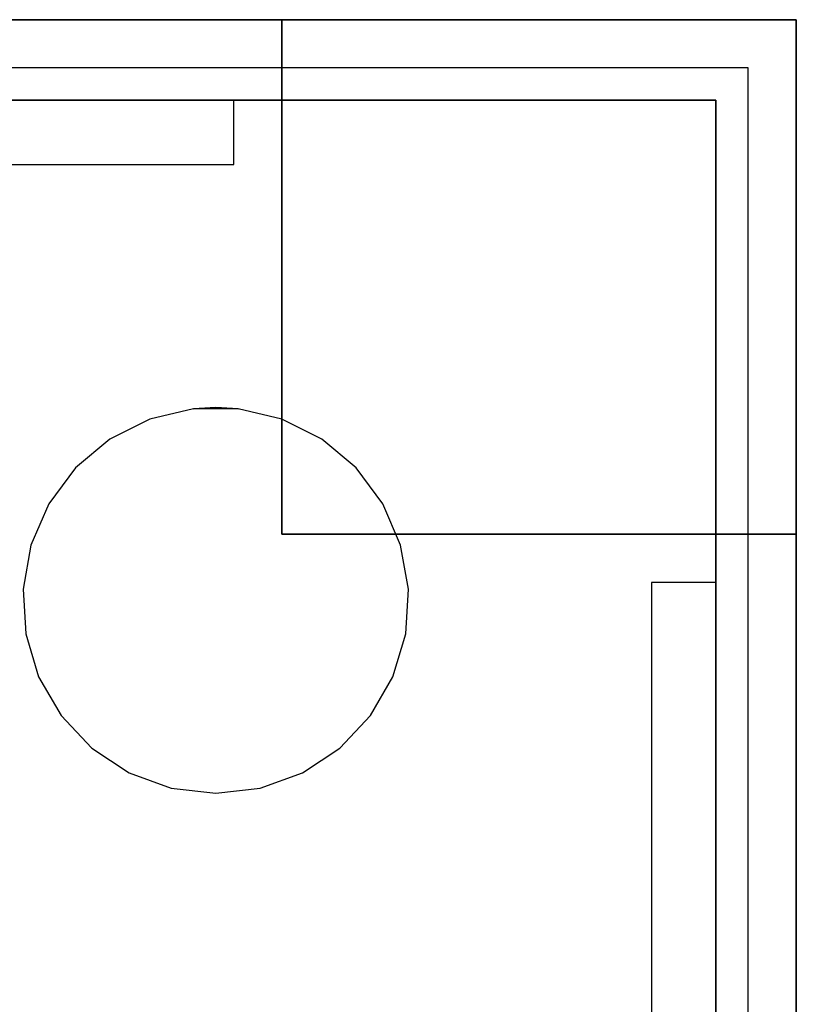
# Model space of a CAD drawing. Extents: x 1 to 115, y -55 to 55.
# Tile 86 of 86: x 86 to 111, y 24 to 55. Entities that reach past the tile are written whole.
import ezdxf

# ---------------------------------------------------------------- set-up
doc = ezdxf.new("R2010")
doc.units = 0
doc.header["$LTSCALE"] = 25.4
doc.layers.get('0').update_dxf_attribs({"linetype": 'CONTINUOUS'})

# ---------------------------------------------------------------- blocks, each defined once
blk = doc.blocks.new('NL2500025450_STL')
at = {"color": 0}
for p, q in [((110.55, 55, 213.81), (0.55, 55, 213.81)), ((0.55, 55, 243.81), (110.55, 55, 243.81)), ((0.55, 55, 243.81), (110.55, 55, 243.81)), ((110.55, 55, 213.81), (0.55, 55, 213.81)), ((0.55, 55, 93.81), (110.55, 55, 93.81)), ((110.55, 55, 43.81), (0.55, 55, 43.81)), ((0.55, 55, 93.81), (110.55, 55, 93.81)), ((110.55, 55, 43.81), (0.55, 55, 43.81)), ((94.55, 55, 213.81), (110.55, 55, 213.81)), ((110.55, 55, 93.81), (94.55, 55, 93.81)), ((94.55, 55, 93.81), (94.55, 55, 213.81)), ((94.55, 39, 213.81), (94.55, 55, 213.81)), ((94.55, 55, 93.81), (94.55, 55, 213.81)), ((94.55, 55, 93.81), (94.55, 39, 93.81)), ((94.55, 39, 213.81), (94.55, 55, 213.81)), ((94.55, 55, 213.81), (110.55, 55, 213.81)), ((94.55, 55, 93.81), (94.55, 39, 93.81)), ((110.55, 55, 93.81), (94.55, 55, 93.81)), ((110.55, 55, 213.81), (110.55, 39, 213.81)), ((110.55, 39, 93.81), (110.55, 55, 93.81)), ((110.55, 55, 93.81), (110.55, 55, 213.81)), ((110.55, 55, 93.81), (110.55, 55, 213.81)), ((110.55, 55, 213.81), (110.55, 39, 213.81)), ((110.55, 39, 93.81), (110.55, 55, 93.81)), ((110.55, -55, 213.81), (110.55, 55, 213.81)), ((110.55, 55, 213.81), (110.55, 55, 243.81)), ((110.55, 55, 243.81), (110.55, -55, 243.81)), ((110.55, 55, 213.81), (110.55, 55, 243.81)), ((110.55, 55, 243.81), (110.55, -55, 243.81)), ((110.55, -55, 213.81), (110.55, 55, 213.81)), ((110.55, 55, 93.81), (110.55, -55, 93.81)), ((110.55, -55, 43.81), (110.55, 55, 43.81)), ((110.55, 55, 43.81), (110.55, 55, 93.81)), ((110.55, 55, 43.81), (110.55, 55, 93.81)), ((110.55, 55, 93.81), (110.55, -55, 93.81)), ((110.55, -55, 43.81), (110.55, 55, 43.81)), ((109.05, 53.5, 43.81), (2.05, 53.5, 43.81)), ((109.05, 53.5, 92.81), (2.05, 53.5, 92.81)), ((109.05, 53.5, 43.81), (2.05, 53.5, 43.81)), ((109.05, 53.5, 92.81), (2.05, 53.5, 92.81)), ((109.05, -53.5, 43.81), (109.05, 53.5, 43.81)), ((109.05, 53.5, 92.81), (109.05, 53.5, 43.81)), ((109.05, -53.5, 43.81), (109.05, 53.5, 43.81)), ((109.05, -53.5, 92.81), (109.05, 53.5, 92.81)), ((109.05, 53.5, 92.81), (109.05, 53.5, 43.81)), ((109.05, -53.5, 92.81), (109.05, 53.5, 92.81)), ((3.05, 52.5, 45.61), (108.05, 52.5, 45.61)), ((3.05, 52.5, 45.61), (108.05, 52.5, 45.61)), ((93.05, 52.5, 40.81), (63.05, 52.5, 40.81)), ((93.05, 52.5, 40.81), (63.05, 52.5, 40.81)), ((108.05, 52.5, 43.81), (93.05, 52.5, 43.81)), ((93.05, 52.5, 43.81), (93.05, 52.5, 40.81)), ((93.05, 50.5, 43.81), (93.05, 52.5, 43.81)), ((108.05, 52.5, 43.81), (93.05, 52.5, 43.81)), ((93.05, 50.5, 40.81), (93.05, 52.5, 40.81)), ((93.05, 52.5, 43.81), (93.05, 52.5, 40.81)), ((93.05, 50.5, 43.81), (93.05, 52.5, 43.81)), ((93.05, 50.5, 40.81), (93.05, 52.5, 40.81)), ((108.05, 37.5, 43.81), (108.05, 52.5, 43.81)), ((108.05, 52.5, 43.81), (108.05, 52.5, 45.61)), ((108.05, 52.5, 45.61), (108.05, -52.5, 45.61)), ((108.05, 52.5, 43.81), (108.05, 52.5, 45.61)), ((108.05, 52.5, 45.61), (108.05, -52.5, 45.61)), ((108.05, 37.5, 43.81), (108.05, 52.5, 43.81)), ((63.05, 50.5, 43.81), (93.05, 50.5, 43.81)), ((63.05, 50.5, 40.81), (93.05, 50.5, 40.81)), ((63.05, 50.5, 43.81), (93.05, 50.5, 43.81)), ((63.05, 50.5, 40.81), (93.05, 50.5, 40.81)), ((93.05, 50.5, 43.81), (93.05, 50.5, 40.81)), ((93.05, 50.5, 43.81), (93.05, 50.5, 40.81)), ((91.797, 42.903, 43.81), (90.442, 42.582, 43.81)), ((91.797, 42.903, 40.81), (90.442, 42.582, 40.81)), ((91.797, 42.903, 43.81), (90.442, 42.582, 43.81)), ((91.797, 42.903, 40.81), (90.442, 42.582, 40.81)), ((92.494, 42.944, 40.81), (91.797, 42.903, 40.81)), ((91.797, 42.903, 43.81), (92.494, 42.944, 40.81)), ((91.797, 42.903, 43.81), (92.494, 42.944, 40.81)), ((92.494, 42.944, 40.81), (91.797, 42.903, 40.81)), ((93.19, 42.903, 43.81), (91.797, 42.903, 43.81)), ((91.797, 42.903, 40.81), (91.797, 42.903, 43.81)), ((91.797, 42.903, 40.81), (91.797, 42.903, 43.81)), ((93.19, 42.903, 43.81), (91.797, 42.903, 43.81)), ((93.19, 42.903, 40.81), (92.494, 42.944, 40.81)), ((92.494, 42.944, 40.81), (93.19, 42.903, 43.81)), ((92.494, 42.944, 40.81), (93.19, 42.903, 43.81)), ((93.19, 42.903, 40.81), (92.494, 42.944, 40.81)), ((94.546, 42.582, 43.81), (93.19, 42.903, 43.81)), ((94.546, 42.582, 40.81), (93.19, 42.903, 40.81)), ((93.19, 42.903, 40.81), (93.19, 42.903, 43.81)), ((94.546, 42.582, 43.81), (93.19, 42.903, 43.81)), ((93.19, 42.903, 40.81), (93.19, 42.903, 43.81)), ((94.546, 42.582, 40.81), (93.19, 42.903, 40.81)), ((90.442, 42.582, 43.81), (89.197, 41.957, 43.81)), ((90.442, 42.582, 40.81), (89.197, 41.957, 40.81)), ((90.442, 42.582, 43.81), (89.197, 41.957, 43.81)), ((90.442, 42.582, 40.81), (89.197, 41.957, 40.81)), ((90.442, 42.582, 40.81), (90.442, 42.582, 43.81)), ((90.442, 42.582, 40.81), (90.442, 42.582, 43.81)), ((95.791, 41.957, 43.81), (94.546, 42.582, 43.81)), ((95.791, 41.957, 40.81), (94.546, 42.582, 40.81)), ((94.546, 42.582, 40.81), (94.546, 42.582, 43.81)), ((95.791, 41.957, 43.81), (94.546, 42.582, 43.81)), ((94.546, 42.582, 40.81), (94.546, 42.582, 43.81)), ((95.791, 41.957, 40.81), (94.546, 42.582, 40.81)), ((89.197, 41.957, 43.81), (88.129, 41.061, 43.81)), ((89.197, 41.957, 40.81), (88.129, 41.061, 40.81)), ((89.197, 41.957, 43.81), (88.129, 41.061, 43.81)), ((89.197, 41.957, 40.81), (88.129, 41.061, 40.81)), ((89.197, 41.957, 40.81), (89.197, 41.957, 43.81)), ((89.197, 41.957, 40.81), (89.197, 41.957, 43.81)), ((96.858, 41.061, 43.81), (95.791, 41.957, 43.81)), ((96.858, 41.061, 40.81), (95.791, 41.957, 40.81)), ((95.791, 41.957, 40.81), (95.791, 41.957, 43.81)), ((96.858, 41.061, 43.81), (95.791, 41.957, 43.81)), ((95.791, 41.957, 40.81), (95.791, 41.957, 43.81)), ((96.858, 41.061, 40.81), (95.791, 41.957, 40.81)), ((88.129, 41.061, 43.81), (87.297, 39.944, 43.81)), ((88.129, 41.061, 40.81), (87.297, 39.944, 40.81)), ((88.129, 41.061, 43.81), (87.297, 39.944, 43.81)), ((88.129, 41.061, 40.81), (87.297, 39.944, 40.81)), ((88.129, 41.061, 40.81), (88.129, 41.061, 43.81)), ((88.129, 41.061, 40.81), (88.129, 41.061, 43.81)), ((97.69, 39.944, 43.81), (96.858, 41.061, 43.81)), ((97.69, 39.944, 40.81), (96.858, 41.061, 40.81)), ((96.858, 41.061, 40.81), (96.858, 41.061, 43.81)), ((97.69, 39.944, 43.81), (96.858, 41.061, 43.81)), ((96.858, 41.061, 40.81), (96.858, 41.061, 43.81)), ((97.69, 39.944, 40.81), (96.858, 41.061, 40.81)), ((87.297, 39.944, 43.81), (86.746, 38.664, 43.81)), ((87.297, 39.944, 40.81), (86.746, 38.664, 40.81)), ((87.297, 39.944, 43.81), (86.746, 38.664, 43.81)), ((87.297, 39.944, 40.81), (86.746, 38.664, 40.81)), ((87.297, 39.944, 40.81), (87.297, 39.944, 43.81)), ((87.297, 39.944, 40.81), (87.297, 39.944, 43.81)), ((98.242, 38.664, 43.81), (97.69, 39.944, 43.81)), ((98.242, 38.664, 40.81), (97.69, 39.944, 40.81)), ((97.69, 39.944, 40.81), (97.69, 39.944, 43.81)), ((98.242, 38.664, 43.81), (97.69, 39.944, 43.81)), ((97.69, 39.944, 40.81), (97.69, 39.944, 43.81)), ((98.242, 38.664, 40.81), (97.69, 39.944, 40.81)), ((94.55, 39, 93.81), (94.55, 39, 213.81)), ((110.55, 39, 213.81), (94.55, 39, 213.81)), ((94.55, 39, 93.81), (94.55, 39, 213.81)), ((94.55, 39, 93.81), (110.55, 39, 93.81)), ((110.55, 39, 213.81), (94.55, 39, 213.81)), ((94.55, 39, 93.81), (110.55, 39, 93.81)), ((110.55, 39, 213.81), (110.55, 39, 93.81)), ((110.55, 39, 213.81), (110.55, 39, 93.81)), ((86.746, 38.664, 43.81), (86.504, 37.293, 43.81)), ((86.746, 38.664, 40.81), (86.504, 37.293, 40.81)), ((86.746, 38.664, 43.81), (86.504, 37.293, 43.81)), ((86.746, 38.664, 40.81), (86.504, 37.293, 40.81)), ((86.746, 38.664, 40.81), (86.746, 38.664, 43.81)), ((86.746, 38.664, 40.81), (86.746, 38.664, 43.81)), ((98.483, 37.293, 43.81), (98.242, 38.664, 43.81)), ((98.483, 37.293, 40.81), (98.242, 38.664, 40.81)), ((98.242, 38.664, 40.81), (98.242, 38.664, 43.81)), ((98.483, 37.293, 43.81), (98.242, 38.664, 43.81)), ((98.242, 38.664, 40.81), (98.242, 38.664, 43.81)), ((98.483, 37.293, 40.81), (98.242, 38.664, 40.81)), ((108.05, 37.5, 43.81), (106.05, 37.5, 43.81)), ((106.05, 37.5, 43.81), (106.05, 7.5, 43.81)), ((106.05, 37.5, 40.81), (106.05, 7.5, 40.81)), ((106.05, 37.5, 43.81), (106.05, 7.5, 43.81)), ((106.05, 37.5, 43.81), (106.05, 37.5, 40.81)), ((108.05, 37.5, 40.81), (106.05, 37.5, 40.81)), ((106.05, 37.5, 43.81), (106.05, 37.5, 40.81)), ((108.05, 37.5, 43.81), (106.05, 37.5, 43.81)), ((106.05, 37.5, 40.81), (106.05, 7.5, 40.81)), ((108.05, 37.5, 40.81), (106.05, 37.5, 40.81)), ((108.05, 7.5, 40.81), (108.05, 37.5, 40.81)), ((108.05, 37.5, 40.81), (108.05, 37.5, 43.81)), ((108.05, 37.5, 40.81), (108.05, 37.5, 43.81)), ((108.05, 7.5, 40.81), (108.05, 37.5, 40.81)), ((86.504, 37.293, 43.81), (86.585, 35.902, 43.81)), ((86.504, 37.293, 40.81), (86.504, 37.293, 43.81)), ((86.504, 37.293, 40.81), (86.585, 35.902, 40.81)), ((86.504, 37.293, 43.81), (86.585, 35.902, 43.81)), ((86.504, 37.293, 40.81), (86.504, 37.293, 43.81)), ((86.504, 37.293, 40.81), (86.585, 35.902, 40.81)), ((98.402, 35.902, 43.81), (98.483, 37.293, 43.81)), ((98.402, 35.902, 40.81), (98.483, 37.293, 40.81)), ((98.402, 35.902, 43.81), (98.483, 37.293, 43.81)), ((98.402, 35.902, 40.81), (98.483, 37.293, 40.81)), ((98.483, 37.293, 40.81), (98.483, 37.293, 43.81)), ((98.483, 37.293, 40.81), (98.483, 37.293, 43.81)), ((86.585, 35.902, 43.81), (86.984, 34.567, 43.81)), ((86.585, 35.902, 40.81), (86.585, 35.902, 43.81)), ((86.585, 35.902, 40.81), (86.984, 34.567, 40.81)), ((86.585, 35.902, 43.81), (86.984, 34.567, 43.81)), ((86.585, 35.902, 40.81), (86.585, 35.902, 43.81)), ((86.585, 35.902, 40.81), (86.984, 34.567, 40.81)), ((98.003, 34.567, 43.81), (98.402, 35.902, 43.81)), ((98.003, 34.567, 40.81), (98.402, 35.902, 40.81)), ((98.003, 34.567, 43.81), (98.402, 35.902, 43.81)), ((98.003, 34.567, 40.81), (98.402, 35.902, 40.81)), ((98.402, 35.902, 40.81), (98.402, 35.902, 43.81)), ((98.402, 35.902, 40.81), (98.402, 35.902, 43.81)), ((86.984, 34.567, 43.81), (87.681, 33.361, 43.81)), ((86.984, 34.567, 40.81), (86.984, 34.567, 43.81)), ((86.984, 34.567, 40.81), (87.681, 33.361, 40.81)), ((86.984, 34.567, 43.81), (87.681, 33.361, 43.81)), ((86.984, 34.567, 40.81), (86.984, 34.567, 43.81)), ((86.984, 34.567, 40.81), (87.681, 33.361, 40.81)), ((97.306, 33.361, 43.81), (98.003, 34.567, 43.81)), ((97.306, 33.361, 40.81), (98.003, 34.567, 40.81)), ((97.306, 33.361, 43.81), (98.003, 34.567, 43.81)), ((97.306, 33.361, 40.81), (98.003, 34.567, 40.81)), ((98.003, 34.567, 40.81), (98.003, 34.567, 43.81)), ((98.003, 34.567, 40.81), (98.003, 34.567, 43.81)), ((87.681, 33.361, 43.81), (88.637, 32.347, 43.81)), ((87.681, 33.361, 40.81), (87.681, 33.361, 43.81)), ((87.681, 33.361, 40.81), (88.637, 32.347, 40.81)), ((87.681, 33.361, 43.81), (88.637, 32.347, 43.81)), ((87.681, 33.361, 40.81), (87.681, 33.361, 43.81)), ((87.681, 33.361, 40.81), (88.637, 32.347, 40.81)), ((96.35, 32.347, 43.81), (97.306, 33.361, 43.81)), ((96.35, 32.347, 40.81), (97.306, 33.361, 40.81)), ((96.35, 32.347, 43.81), (97.306, 33.361, 43.81)), ((96.35, 32.347, 40.81), (97.306, 33.361, 40.81)), ((97.306, 33.361, 40.81), (97.306, 33.361, 43.81)), ((97.306, 33.361, 40.81), (97.306, 33.361, 43.81)), ((88.637, 32.347, 43.81), (89.801, 31.582, 43.81)), ((88.637, 32.347, 40.81), (88.637, 32.347, 43.81)), ((88.637, 32.347, 40.81), (89.801, 31.582, 40.81)), ((88.637, 32.347, 43.81), (89.801, 31.582, 43.81)), ((88.637, 32.347, 40.81), (88.637, 32.347, 43.81)), ((88.637, 32.347, 40.81), (89.801, 31.582, 40.81)), ((95.186, 31.582, 43.81), (96.35, 32.347, 43.81)), ((95.186, 31.582, 40.81), (96.35, 32.347, 40.81)), ((95.186, 31.582, 43.81), (96.35, 32.347, 43.81)), ((95.186, 31.582, 40.81), (96.35, 32.347, 40.81)), ((96.35, 32.347, 40.81), (96.35, 32.347, 43.81)), ((96.35, 32.347, 40.81), (96.35, 32.347, 43.81)), ((89.801, 31.582, 43.81), (91.11, 31.105, 43.81)), ((89.801, 31.582, 40.81), (89.801, 31.582, 43.81)), ((89.801, 31.582, 40.81), (91.11, 31.105, 40.81)), ((89.801, 31.582, 43.81), (91.11, 31.105, 43.81)), ((89.801, 31.582, 40.81), (89.801, 31.582, 43.81)), ((89.801, 31.582, 40.81), (91.11, 31.105, 40.81)), ((93.877, 31.105, 43.81), (95.186, 31.582, 43.81)), ((93.877, 31.105, 40.81), (95.186, 31.582, 40.81)), ((93.877, 31.105, 43.81), (95.186, 31.582, 43.81)), ((93.877, 31.105, 40.81), (95.186, 31.582, 40.81)), ((95.186, 31.582, 40.81), (95.186, 31.582, 43.81)), ((95.186, 31.582, 40.81), (95.186, 31.582, 43.81)), ((91.11, 31.105, 43.81), (92.494, 30.944, 43.81)), ((91.11, 31.105, 40.81), (91.11, 31.105, 43.81)), ((91.11, 31.105, 40.81), (92.494, 30.944, 40.81)), ((91.11, 31.105, 43.81), (92.494, 30.944, 43.81)), ((91.11, 31.105, 40.81), (91.11, 31.105, 43.81)), ((91.11, 31.105, 40.81), (92.494, 30.944, 40.81)), ((92.494, 30.944, 43.81), (93.877, 31.105, 43.81)), ((92.494, 30.944, 40.81), (93.877, 31.105, 40.81)), ((92.494, 30.944, 43.81), (93.877, 31.105, 43.81)), ((92.494, 30.944, 40.81), (93.877, 31.105, 40.81)), ((92.494, 30.944, 40.81), (92.494, 30.944, 43.81)), ((92.494, 30.944, 40.81), (92.494, 30.944, 43.81)), ((93.877, 31.105, 40.81), (93.877, 31.105, 43.81)), ((93.877, 31.105, 40.81), (93.877, 31.105, 43.81))]:
    blk.add_line(p, q, dxfattribs=at)

msp = doc.modelspace()

# ---------------------------------------------------------------- block references
at = {"color": 0}
msp.add_blockref('NL2500025450_STL', (0, 0, 200), dxfattribs=at)

doc.saveas('drawing.dxf')
